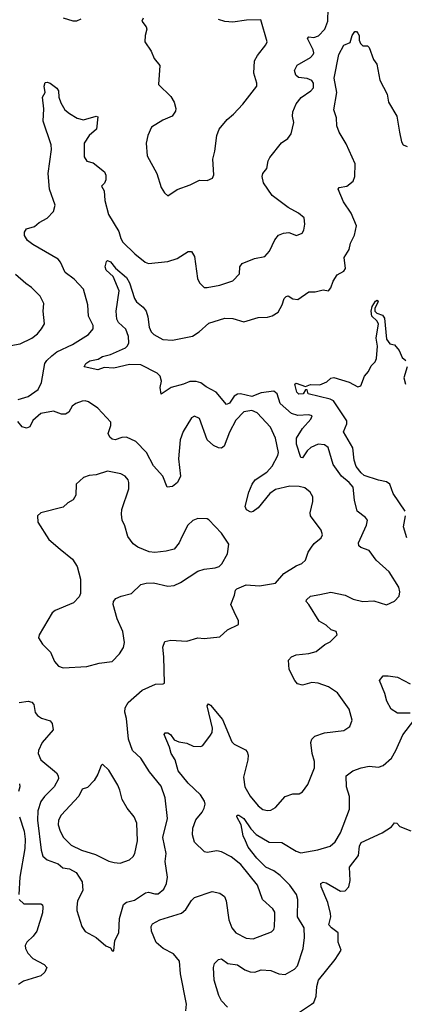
# Model space of a CAD drawing. Extents: x 2293878 to 2522763, y 823964 to 1006972.
# Tile 84 of 256: x 2333602 to 2336027, y 902793 to 909005. Entities that reach past the tile are written whole.
import ezdxf

# ---------------------------------------------------------------- set-up
doc = ezdxf.new("R2010")
doc.units = 0

msp = doc.modelspace()

# ---------------------------------------------------------------- linework, layer by layer
at = {"layer": '0CON20XD'}
for points in [[(2333591.9, 906608.1), (2333655, 906628.2), (2333718.8, 906671.2), (2333739.7, 906715), (2333761.4, 906835), (2333773.1, 906855), (2333803.8, 906885), (2333835, 906909.2), (2333935, 906956.2), (2334035, 907018.1), (2334065.6, 907055), (2334064.4, 907075), (2334035.3, 907135.3), (2334031.5, 907205), (2334003.3, 907305), (2333945, 907367.1), (2333889.6, 907409.6), (2333859.5, 907475), (2333845, 907493.1), (2333685.5, 907585.5), (2333651.7, 907611.7), (2333632.7, 907642.7), (2333632.5, 907665), (2333645, 907686), (2333695, 907700.8), (2333724, 907725), (2333775, 907752.5), (2333815, 907794), (2333826.2, 907835), (2333790, 907935), (2333781.8, 908035), (2333801.4, 908185), (2333800, 908215), (2333749.1, 908365), (2333753.1, 908443.1), (2333745.8, 908515), (2333762, 908545), (2333755.7, 908585), (2333762.2, 908607.8), (2333775, 908610.8), (2333793.3, 908605), (2333835, 908572), (2333845.6, 908555), (2333849.4, 908515), (2333861.1, 908481.1), (2333886.6, 908436.6), (2333915, 908412.9), (2333965, 908383.8), (2334005, 908373.8), (2334085, 908396.2), (2334095, 908392.5), (2334085.8, 908315), (2334040, 908275), (2334008.8, 908225), (2334009.3, 908139.3), (2334025, 908112.5), (2334065, 908102.5), (2334135.6, 908045.6), (2334144.3, 908024.3), (2334144.2, 907995), (2334135.8, 907974.2), (2334117.5, 907955), (2334134, 907924), (2334139.2, 907865), (2334161.4, 907775), (2334227.5, 907667.5), (2334238.8, 907625), (2334251.8, 907601.8), (2334328.5, 907528.5), (2334393.3, 907475), (2334415, 907466.2), (2334535, 907479.2), (2334595, 907498), (2334665, 907542.5), (2334685, 907542.5), (2334705, 907510), (2334722.4, 907372.4), (2334736, 907345), (2334765.9, 907315.9), (2334785, 907314.2), (2334865, 907330.8), (2334945, 907357.5), (2334987.7, 907402.3), (2334990, 907445), (2335004.2, 907465.8), (2335081.7, 907498.3), (2335148.3, 907511.7), (2335178, 907545), (2335211.2, 907615), (2335233.8, 907645), (2335265, 907658.8), (2335298.8, 907661.2), (2335346.4, 907643.6), (2335383, 907657), (2335393.9, 907676.1), (2335400.8, 907715), (2335396, 907755), (2335360, 907785), (2335295, 907820.6), (2335194.2, 907895), (2335140, 907975), (2335130, 908015), (2335135, 908033.3), (2335160, 908065), (2335168.1, 908115), (2335178.9, 908135), (2335252.6, 908227.4), (2335292, 908255), (2335313.8, 908285), (2335330.6, 908355), (2335321.5, 908395), (2335323.3, 908423.3), (2335345, 908474.3), (2335376.4, 908513.6), (2335437.5, 908555), (2335454.4, 908575.6), (2335455.6, 908605), (2335445, 908620), (2335415, 908634.4), (2335360.5, 908640.5), (2335342.5, 908655), (2335334.4, 908685), (2335351.9, 908718.1), (2335435, 908767.1), (2335452.5, 908785), (2335456.9, 908795), (2335452.2, 908815), (2335416, 908885), (2335424.3, 908895.7), (2335457.2, 908892.8), (2335487.1, 908902.9), (2335525.6, 908945), (2335544.5, 908995), (2335547.7, 909075)], [(2333875, 909016.7), (2333937, 908997), (2333963, 908997), (2333989.3, 909010.7)], [(2334380, 909015), (2334372.5, 908995), (2334400, 908960), (2334404.2, 908945), (2334392.9, 908905), (2334390.8, 908865), (2334430, 908805), (2334450.8, 908760.8), (2334485.7, 908715), (2334478, 908595), (2334555, 908520), (2334575.8, 908485), (2334587.5, 908445), (2334585, 908427.5), (2334563.3, 908395), (2334505, 908370), (2334432.4, 908327.6), (2334409.2, 908275), (2334398.6, 908225), (2334405.9, 908145.9), (2334466.5, 908035), (2334495, 907946.7), (2334515, 907912.5), (2334535, 907893.3), (2334595, 907933.8), (2334677.6, 907962.4), (2334735, 907992), (2334785, 907990), (2334817.5, 908005), (2334826.7, 908025), (2334820.6, 908125), (2334833.3, 908175), (2334845.8, 908275), (2334859.2, 908315), (2334910, 908375), (2334950.9, 908409.1), (2335008.6, 908471.4), (2335097.5, 908585), (2335097.5, 908605), (2335077.7, 908667.7), (2335083.1, 908745), (2335101.3, 908778.7), (2335153.8, 908845), (2335162, 908865), (2335123.3, 909003.3), (2335032.3, 909002.3), (2334945, 908988.2), (2334895, 908993.3), (2334855.5, 909005.5)], [(2335484.1, 906325.9), (2335438.1, 906305), (2335415.6, 906285), (2335385, 906240), (2335375, 906242.5), (2335346.9, 906326.9), (2335347.5, 906365), (2335384.4, 906425), (2335438, 906485), (2335446.7, 906505), (2335425, 906512), (2335355, 906508.2), (2335315, 906520), (2335243.8, 906583.8), (2335225, 906643.3), (2335205, 906660.8), (2335125, 906650), (2335065, 906627.2), (2334995, 906644), (2334975, 906641.7), (2334955, 906629.2), (2334925, 906585.3), (2334905, 906577.7), (2334841.5, 906655), (2334778.2, 906688.2), (2334745, 906713.7), (2334715, 906722.8), (2334675, 906723.1), (2334635, 906704.7), (2334556.4, 906683.6), (2334495, 906642.5), (2334488.7, 906685), (2334496, 906725), (2334486.9, 906755), (2334467.8, 906775), (2334365, 906827.7), (2334295, 906828.4), (2334195, 906806.7), (2334135, 906811.3), (2334095, 906795.4), (2334007.5, 906815), (2334019.2, 906835), (2334045, 906852.1), (2334097.2, 906862.8), (2334125, 906879.2), (2334175, 906893.2), (2334268.1, 906935), (2334282.7, 906947.2), (2334289.5, 906965), (2334287.6, 907005), (2334272, 907052), (2334225.5, 907095), (2334215.4, 907115), (2334211.2, 907165), (2334229.1, 907295), (2334191.1, 907385), (2334146.5, 907425), (2334141.5, 907445), (2334150.3, 907479.7), (2334155, 907486), (2334175, 907477.1), (2334205, 907436.9), (2334275, 907377.5), (2334294.7, 907344.7), (2334325.8, 907245), (2334338.8, 907225), (2334380.9, 907190.9), (2334398.6, 907165), (2334410.9, 907130.9), (2334417.5, 907065), (2334431.9, 907035), (2334448, 907018), (2334505, 906986.2), (2334565, 906981.9), (2334692.6, 907007.4), (2334734.2, 907035), (2334795, 907090), (2334895, 907121.2), (2334945, 907120), (2335015, 907098.6), (2335105, 907125.5), (2335165, 907128.5), (2335193.6, 907136.4), (2335231.2, 907158.8), (2335258, 907205), (2335269.2, 907245), (2335281.3, 907258.7), (2335295, 907262), (2335325, 907244), (2335355, 907238.8), (2335425, 907288), (2335465, 907287.5), (2335515, 907300), (2335550, 907295), (2335565, 907312.5), (2335578.8, 907355), (2335603.8, 907395), (2335645, 907418), (2335657.1, 907435), (2335648, 907505), (2335678.6, 907555), (2335687.4, 907595), (2335713.3, 907645), (2335725.3, 907705), (2335691.2, 907785), (2335644.4, 907855), (2335610, 907935), (2335617.5, 907945), (2335665, 907954.5), (2335704.3, 907985.7), (2335715.3, 908014.7), (2335718.3, 908095), (2335660.8, 908220.8), (2335616.5, 908295), (2335601.9, 908335), (2335600, 908385), (2335582.5, 908435), (2335602.3, 908545), (2335585.5, 908635), (2335614, 908785), (2335645, 908843.3), (2335685, 908860), (2335697.5, 908905), (2335715, 908930), (2335725, 908930), (2335735, 908920), (2335742.5, 908905), (2335742.5, 908875), (2335750, 908855), (2335765, 908840), (2335795, 908840), (2335805, 908830), (2335834, 908754), (2335853.3, 908725), (2335872.3, 908622.3), (2335918.2, 908535), (2335928.6, 908485), (2335980.8, 908395), (2335996.7, 908295), (2336010, 908235), (2336020.8, 908215), (2336045.8, 908204.2)], [(2333545, 906950), (2333605, 906960), (2333678, 906995), (2333715, 907022.5), (2333740, 907055), (2333757.5, 907085), (2333750.6, 907165), (2333753.3, 907215), (2333730.6, 907260.6), (2333677.1, 907315), (2333639.5, 907339.5), (2333575, 907397.1)], [(2336032.9, 905905), (2335956.7, 906015), (2335935.5, 906075), (2335915, 906090), (2335865, 906098.9), (2335775, 906128.8), (2335754.9, 906144.9), (2335724.6, 906185), (2335710.4, 906225), (2335702.7, 906302.7), (2335644.4, 906405), (2335664.5, 906455), (2335664.5, 906475), (2335580, 906600), (2335560.1, 906610.1), (2335420, 906645), (2335415, 906670), (2335405, 906670), (2335390, 906645), (2335362.7, 906642.7), (2335350, 906655), (2335337.5, 906705), (2335345, 906712.5), (2335405, 906690), (2335435, 906703.8), (2335495, 906700.8), (2335539.7, 906720.3), (2335565, 906743.8), (2335583, 906747), (2335678.6, 906718.6), (2335735, 906687.5), (2335753.8, 906695), (2335777.1, 906755), (2335802.5, 906785), (2335819.1, 906820.9), (2335843.1, 906846.9), (2335852.5, 906867.5), (2335857.5, 906945), (2335849.2, 906995), (2335865.5, 907085), (2335853.5, 907105), (2335823.3, 907133.3), (2335817.5, 907165), (2335823.8, 907195), (2335845, 907228.9), (2335855.7, 907235.7), (2335861.4, 907225), (2335841.1, 907185), (2335842.2, 907165), (2335853.4, 907153.4), (2335890.6, 907140.6), (2335901.5, 907121.5), (2335915, 906990), (2335935, 906960), (2335965, 906952.5), (2335995, 906917.5), (2336013.9, 906873.9), (2336037.5, 906855)], [(2336046.2, 906815), (2336023.8, 906745), (2336035.8, 906705)], [(2333873.3, 903655), (2333915, 903648.5), (2333957.5, 903625), (2333996.8, 903566.8), (2333999.4, 903510.6), (2333967.1, 903445), (2333961.2, 903405), (2333961.2, 903385), (2333993.3, 903285), (2334015, 903253.3), (2334084.1, 903214.1), (2334145, 903162.5), (2334175, 903150), (2334185, 903130), (2334195, 903130), (2334202.5, 903195), (2334227.5, 903245), (2334232.2, 903335), (2334257.2, 903422.8), (2334275, 903436.9), (2334325, 903450.6), (2334395, 903496.5), (2334415, 903500.5), (2334455, 903489.4), (2334475, 903491.1), (2334510.2, 903519.8), (2334528.6, 903555), (2334534.3, 903595), (2334518.9, 903695), (2334525.6, 903745), (2334505.5, 903845), (2334534.5, 903965), (2334518.2, 904095), (2334495, 904169.4), (2334420.4, 904260.4), (2334365.3, 904345.3), (2334312.3, 904395), (2334288.6, 904465), (2334275.4, 904595.4), (2334264.2, 904635.8), (2334266.1, 904663.9), (2334285, 904696.7), (2334375, 904775.8), (2334457.7, 904812.3), (2334506.2, 904813.8), (2334515, 904820), (2334511.5, 904985), (2334503.5, 905046.5), (2334517.7, 905082.3), (2334555, 905090), (2334655, 905083.1), (2334724.3, 905105.7), (2334765, 905100), (2334865, 905111.2), (2334913.3, 905155), (2334981.2, 905188.8), (2334981.4, 905215), (2334965.3, 905245.3), (2334933.8, 905315), (2334957.1, 905375), (2334962.1, 905405), (2334970.6, 905415), (2335030.9, 905439.1), (2335115, 905433.3), (2335215, 905450.6), (2335268.3, 905511.7), (2335345, 905559.4), (2335381.2, 905575), (2335403.8, 905595), (2335422, 905645), (2335442, 905678), (2335459.4, 905700.6), (2335503.1, 905736.9), (2335510.8, 905755), (2335503.1, 905785), (2335436.7, 905875), (2335434.5, 905894.5), (2335449.4, 905965), (2335449.4, 905995), (2335432.9, 906025), (2335400.3, 906050.3), (2335365, 906060), (2335305, 906062.8), (2335215, 906041.1), (2335179.1, 906015), (2335105, 905925.5), (2335075, 905901.9), (2335058.8, 905898.8), (2335032.5, 905912.5), (2335024.5, 905934.5), (2335046.6, 906023.4), (2335068.1, 906075), (2335087.4, 906102.6), (2335159.4, 906150.6), (2335195, 906188.5), (2335229.1, 906255), (2335233.3, 906275), (2335214.6, 906365), (2335183.9, 906433.9), (2335100, 906525), (2335065, 906539.6), (2335015, 906530), (2334965, 906477.8), (2334925, 906402.5), (2334892.2, 906315), (2334875, 906301.5), (2334855, 906303.8), (2334825, 906317.9), (2334785, 906353.3), (2334735, 906488.8), (2334705, 906504), (2334685, 906493.8), (2334632.3, 906407.7), (2334613.1, 906355), (2334602.7, 906235), (2334615.7, 906125), (2334596, 906085), (2334565, 906060), (2334532.5, 906055), (2334504.3, 906125), (2334445, 906189.4), (2334402.2, 906275), (2334334.2, 906344.2), (2334275, 906370), (2334245, 906369.5), (2334204.4, 906354.4), (2334185, 906358), (2334170.3, 906370.3), (2334160.8, 906395), (2334177.5, 906445), (2334176, 906465), (2334095, 906553.1), (2334035, 906594.4), (2334015, 906600.6), (2333995, 906598.1), (2333955, 906584), (2333933.2, 906566.8), (2333911.2, 906528.8), (2333890, 906515), (2333865, 906516), (2333815, 906534.2), (2333735, 906521.1), (2333684.4, 906475.6), (2333665, 906436), (2333645, 906428.1), (2333616.6, 906436.6), (2333590.7, 906470.7)], [(2334648.8, 902751.2), (2334653.8, 902795), (2334615.4, 902985), (2334608.9, 903065), (2334572.4, 903112.4), (2334507.5, 903145), (2334463.1, 903183.1), (2334432.5, 903255), (2334431.9, 903285), (2334438.5, 903301.5), (2334484.7, 903325.3), (2334621.5, 903368.5), (2334649.5, 903390.5), (2334685, 903447.1), (2334705, 903466.9), (2334815.6, 903504.4), (2334863.8, 903495), (2334893.6, 903473.6), (2334904.4, 903445), (2334920, 903325), (2334939.4, 903275), (2334965.8, 903245), (2335030.6, 903210.6), (2335075, 903206.5), (2335190.7, 903249.3), (2335204.3, 903265), (2335208.3, 903281.7), (2335210.6, 903345), (2335210, 903375), (2335198.2, 903395), (2335133.5, 903455), (2335102.2, 903545), (2334996.9, 903675), (2334935, 903724.4), (2334875, 903755.6), (2334845, 903760.5), (2334785, 903751.8), (2334768, 903755), (2334703.8, 903815), (2334691.3, 903861.3), (2334694.1, 903905), (2334713, 903957), (2334753.1, 904005), (2334765, 904030), (2334770.6, 904055), (2334766.7, 904075), (2334741.5, 904115), (2334665, 904188.1), (2334600.6, 904265), (2334581.8, 904335), (2334556.8, 904375), (2334547.3, 904415), (2334513.6, 904495), (2334520, 904505), (2334536.2, 904505), (2334551.9, 904495), (2334575, 904460.6), (2334605, 904448.8), (2334655, 904440), (2334695, 904422.5), (2334745, 904418.8), (2334756.2, 904425), (2334805, 904490), (2334815, 904507.5), (2334818.1, 904535), (2334784.5, 904675.5), (2334792.3, 904687.7), (2334805, 904680), (2334880.7, 904590.7), (2334939.8, 904449.8), (2334955, 904434.2), (2335025, 904397.5), (2335035.4, 904385.4), (2335041.8, 904365), (2335040.9, 904335), (2335013.1, 904225), (2335020.6, 904165), (2335056.2, 904106.2), (2335105.5, 904045), (2335135, 904022.7), (2335165, 904015.5), (2335185, 904017.8), (2335215.8, 904035), (2335275, 904103.8), (2335325, 904120), (2335365, 904120), (2335385.8, 904134.2), (2335419.5, 904180.5), (2335461.1, 904285), (2335461.8, 904325), (2335446.3, 904376.3), (2335438.1, 904445), (2335444.5, 904465.5), (2335463.8, 904485), (2335525, 904505.6), (2335645, 904521.4), (2335684.5, 904545.5), (2335699.2, 904585), (2335679.2, 904655), (2335605, 904757.5), (2335550, 904795), (2335485, 904820), (2335445, 904824.3), (2335385, 904806), (2335354.4, 904814.4), (2335336, 904835), (2335301.4, 904905), (2335296.2, 904965), (2335316.7, 904985), (2335345, 904996.9), (2335425, 905005.6), (2335471.7, 905018.3), (2335526.4, 905063.6), (2335559.3, 905080.7), (2335603.3, 905125), (2335596.7, 905145), (2335566, 905156), (2335533.8, 905185), (2335490.2, 905210.2), (2335425.8, 905315.8), (2335407.5, 905335), (2335410, 905345), (2335435, 905368), (2335495, 905378.1), (2335565, 905392.5), (2335654.5, 905374.5), (2335705, 905350), (2335765, 905334.2), (2335835, 905338.6), (2335915, 905313.1), (2335964.4, 905335.6), (2335995, 905367.5), (2336000, 905395), (2335993.8, 905425), (2335931.3, 905521.3), (2335850, 905595), (2335806.2, 905655), (2335752.5, 905675), (2335741.2, 905685), (2335738, 905705), (2335789.4, 905815), (2335795, 905847.5), (2335783.3, 905865), (2335729.2, 905905), (2335713, 905973), (2335705.6, 906055), (2335680, 906085), (2335631.4, 906125), (2335578, 906198), (2335546.2, 906305), (2335525, 906322.1), (2335484.1, 906325.9)], [(2333875, 904916.2), (2334025, 904923.3), (2334103.9, 904946.1), (2334185, 904956.7), (2334231.2, 905005), (2334256.2, 905045), (2334262.5, 905075), (2334253.1, 905145), (2334215.7, 905225), (2334191.1, 905315), (2334192.9, 905335), (2334207.7, 905352.3), (2334241.7, 905368.3), (2334306.7, 905385), (2334365, 905442.5), (2334399.3, 905450.7), (2334445, 905451.2), (2334535, 905432), (2334575, 905436), (2334616.7, 905455), (2334724.4, 905525.6), (2334765, 905539.2), (2334835, 905545.8), (2334858.8, 905555), (2334877.6, 905572.4), (2334912.9, 905635), (2334920.8, 905695), (2334874.3, 905765), (2334795, 905850), (2334785, 905855.8), (2334725, 905857.5), (2334694.5, 905845.5), (2334662, 905815), (2334626.4, 905746.4), (2334608, 905705), (2334576.2, 905665), (2334525, 905650.8), (2334455, 905642.5), (2334417.3, 905647.3), (2334347, 905677), (2334317.1, 905697.1), (2334284.3, 905745), (2334265, 905812.5), (2334247.3, 905847.3), (2334243.1, 905885), (2334246.5, 905915), (2334290.5, 906045), (2334290.8, 906085), (2334285, 906102.5), (2334266.7, 906125), (2334239.1, 906139.1), (2334155, 906156.7), (2334085, 906133.3), (2334040.6, 906129.4), (2334005, 906116.7), (2333958.8, 906075), (2333956, 906005), (2333940, 905975), (2333905, 905956), (2333875, 905930), (2333735, 905893.8), (2333713.8, 905875), (2333716.2, 905835), (2333786, 905725), (2333858, 905665), (2333935, 905602), (2333964.2, 905555), (2333985.7, 905475), (2333985.8, 905385), (2333976.8, 905363.2), (2333941.2, 905325), (2333825, 905276.9), (2333807, 905263), (2333724, 905125), (2333721.2, 905105), (2333745.8, 905065), (2333795.6, 905015), (2333821.4, 904955), (2333845.8, 904925.8), (2333875, 904916.2)], [(2336042.2, 905735), (2336021.5, 905805), (2336034.7, 905875)], [(2336065, 904630), (2335985, 904629.4), (2335945, 904654), (2335917.1, 904705), (2335904.4, 904754.4), (2335870, 904835), (2335894.3, 904865.7), (2335925, 904865.8), (2335985, 904856.7), (2336065, 904815.6)], [(2333597.7, 904697.7), (2333655, 904704.5), (2333678.6, 904698.6), (2333691.4, 904685), (2333700, 904635), (2333714, 904615), (2333738.3, 904598.3), (2333795, 904582), (2333807.1, 904565), (2333813.8, 904525), (2333743.1, 904445), (2333720.5, 904395), (2333717.9, 904375), (2333735, 904334.5), (2333833.4, 904253.4), (2333845.5, 904235.5), (2333847.1, 904215), (2333820, 904165), (2333758.8, 904105), (2333735, 904072.5), (2333715.9, 904014.1), (2333714.7, 903955), (2333737.1, 903765), (2333747.9, 903727.9), (2333775.6, 903705), (2333845, 903679.2), (2333873.3, 903655)], [(2335025, 903824.2), (2335012.1, 903855), (2334998.8, 903925), (2334971.1, 903975), (2334974.3, 903985.7), (2334983.4, 903986.6), (2335014.5, 903965), (2335059.5, 903899.5), (2335094.1, 903864.1), (2335175, 903815.5), (2335255, 903814.4), (2335345, 903759.5), (2335375, 903749.5), (2335482, 903768), (2335559.4, 903790.6), (2335591.3, 903818.7), (2335625, 903874), (2335682.2, 904025), (2335681.8, 904105), (2335662.1, 904165), (2335661.2, 904235), (2335702, 904265), (2335755, 904284.6), (2335805, 904295.5), (2335865, 904289.6), (2335895, 904298.9), (2335947.3, 904345), (2335973.8, 904395), (2336017.6, 904492.4), (2336086.9, 904583.1)], [(2334235, 903684.4), (2334295, 903705.5), (2334317.8, 903725), (2334327.8, 903745), (2334345.4, 903825), (2334340, 903935), (2334324.3, 903975), (2334280.2, 904030.2), (2334247.1, 904085), (2334234.3, 904145), (2334220.8, 904175), (2334165, 904270), (2334125, 904307.5), (2334115, 904300), (2334094.2, 904245), (2334070.8, 904205), (2334028.7, 904161.3), (2333995, 904150), (2333975, 904105.8), (2333862.8, 903987.2), (2333846.8, 903955), (2333844.7, 903924.7), (2333856.4, 903885), (2333878.5, 903845), (2333926.3, 903796.3), (2333992, 903765), (2334079.2, 903739.2), (2334165, 903697.1), (2334197, 903687), (2334235, 903684.4)], [(2333600, 904185), (2333601.9, 904165), (2333594.5, 904135)], [(2333599.7, 903975), (2333630.2, 903885), (2333635.6, 903835.6), (2333634.8, 903775), (2333602.5, 903595), (2333595.4, 903485)], [(2335442.5, 902795), (2335456.2, 902805), (2335470.6, 902845), (2335475.5, 902905.5), (2335486.7, 902945), (2335591.1, 903075), (2335629.3, 903135), (2335610.2, 903185), (2335611.1, 903245), (2335568.9, 903275), (2335551.9, 903295), (2335563.1, 903345), (2335561.1, 903365), (2335544.4, 903435), (2335502.9, 903535), (2335500, 903555), (2335515, 903564), (2335535, 903560), (2335625, 903506.9), (2335655, 903508.1), (2335677.5, 903535), (2335686.2, 903573.8), (2335681.7, 903658.3), (2335737.9, 903732.1), (2335745, 903790), (2335756.1, 903813.9), (2335887.5, 903875), (2335946.4, 903913.6), (2335965, 903937.5), (2335980, 903935), (2336000, 903915), (2336067.7, 903887.7)], [(2334911.5, 902775), (2334873.6, 902815), (2334858.4, 902848.4), (2334827.5, 902945), (2334824.4, 903025), (2334830, 903050), (2334854.5, 903075.5), (2334875, 903079.5), (2334915, 903050), (2334975, 903041.8), (2335021.5, 903011.5), (2335055, 902998), (2335085, 902996.4), (2335125, 903009.6), (2335185, 903005.6), (2335235, 902984.5), (2335275, 902981.9), (2335335, 903014.2), (2335354.2, 903035), (2335389.4, 903145), (2335398.1, 903215), (2335395.6, 903275), (2335354.7, 903345), (2335356.5, 903455), (2335348.2, 903485), (2335305.3, 903545), (2335243.9, 903605), (2335205.1, 903635.1), (2335155, 903657.6), (2335096.6, 903715), (2335043.4, 903785), (2335025, 903824.2)], [(2333599.5, 903455), (2333626.9, 903426.9), (2333735, 903427.1), (2333745, 903420), (2333748.6, 903405), (2333745, 903370), (2333708.9, 903255), (2333687.4, 903222.6), (2333646.2, 903185), (2333636.2, 903165), (2333637.5, 903145), (2333652.9, 903115), (2333685, 903081.4), (2333756.7, 903045), (2333772.5, 903025), (2333760, 902995), (2333735, 902972.5), (2333625, 902938.1), (2333595, 902918.8)], [(2335365.6, 902744.4), (2335442.5, 902795)]]:
    msp.add_lwpolyline(points, dxfattribs=at)

doc.saveas('drawing.dxf')
